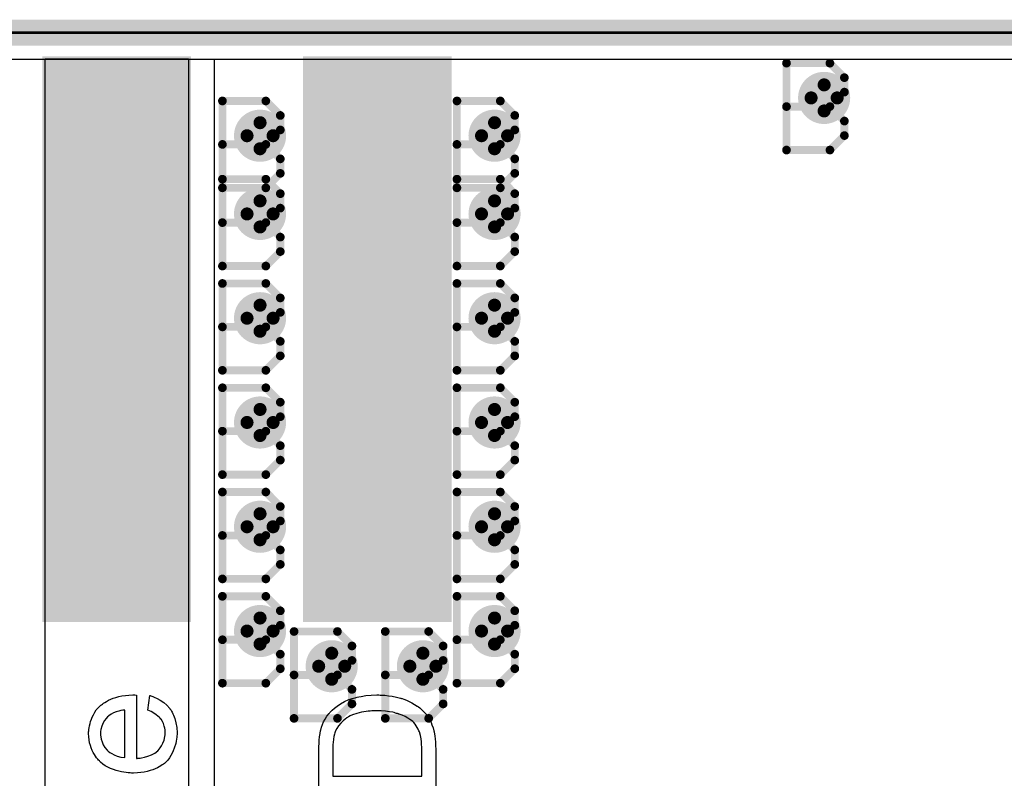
# Model space of a CAD drawing. Extents: x -2.2 to 8.3, y -2.9 to 5.2.
# Tile 54 of 205: x 0.713 to 1.091, y 2.964 to 3.255. Entities that reach past the tile are written whole.
import ezdxf

# ---------------------------------------------------------------- set-up
doc = ezdxf.new("R2010")
doc.units = 0
doc.layers.get('0').update_dxf_attribs({"linetype": 'CONTINUOUS'})
for name, color, linetype in [('acc-ni-360-20-in-a_board_dimension', 6, 'CONTINUOUS'), ('acc-ni-360-20-in-a_copper_signal_bot', 5, 'CONTINUOUS'), ('acc-ni-360-20-in-a_copper_signal_top', 1, 'CONTINUOUS'), ('acc-ni-360-20-in-a_drawing_1', 1, 'CONTINUOUS'), ('acc-ni-360-20-in-a_drillmap_1', 1, 'CONTINUOUS'), ('acc-ni-360-20-in-a_legend_top', 2, 'CONTINUOUS'), ('acc-ni-360-20-in-a_profile', 1, 'CONTINUOUS'), ('acc-ni-360-20-in-a_pth_drill', 1, 'CONTINUOUS'), ('acc-ni-360-20-in-a_soldermask_bot', 1, 'CONTINUOUS'), ('acc-ni-360-20-in-a_soldermask_top', 1, 'CONTINUOUS')]:
    doc.layers.add(name, color=color, linetype=linetype)

# ---------------------------------------------------------------- blocks, each defined once
blk = doc.blocks.new('D13')
at = {"const_width": 0.215}
blk.add_lwpolyline([(-0.0275, 0), (0.0275, 0)], dxfattribs=at)
blk = doc.blocks.new('D16')
at = {"const_width": 0.01}
blk.add_lwpolyline([(-0.005, 0, 1), (0.005, 0, 1)], format="xyb", close=True, dxfattribs=at)
blk = doc.blocks.new('D26')
at = {"const_width": 0.217}
blk.add_lwpolyline([(-0.0285, 0), (0.0285, 0)], dxfattribs=at)
blk = doc.blocks.new('D28')
at = {"const_width": 0.006}
blk.add_lwpolyline([(-0.003, 0, 1), (0.003, 0, 1)], format="xyb", close=True, dxfattribs=at)
blk = doc.blocks.new('D37')
at = {"const_width": 0.005}
blk.add_lwpolyline([(-0.0025, 0, 1), (0.0025, 0, 1)], format="xyb", close=True, dxfattribs=at)
blk = doc.blocks.new('D40')
at = {"const_width": 0.001667}
blk.add_lwpolyline([(-0.000833, 0, 1), (0.000833, 0, 1)], format="xyb", close=True, dxfattribs=at)
blk = doc.blocks.new('D42')
at = {"const_width": 0.0025}
blk.add_lwpolyline([(-0.00125, 0, 1), (0.00125, 0, 1)], format="xyb", close=True, dxfattribs=at)

msp = doc.modelspace()

# ---------------------------------------------------------------- linework, layer by layer
at = {"layer": 'acc-ni-360-20-in-a_board_dimension', "color": 6, "const_width": 0.01}
msp.add_lwpolyline([(0, 3.25), (1.5, 3.25)], dxfattribs=at)
at = {"layer": 'acc-ni-360-20-in-a_copper_signal_bot', "color": 5}
msp.add_lwpolyline([(1.489805, 0.010195), (0.010195, 0.010195), (0.010195, 3.239805), (1.489805, 3.239805), (1.489805, 0.010195)], dxfattribs=at)
at = {"layer": 'acc-ni-360-20-in-a_copper_signal_top', "color": 1}
for points in [[(0.7775, 2.790354), (1.232284, 2.790354), (1.279528, 2.74311), (1.279527, 1.830102), (1.232284, 1.830102), (1.232284, 2.37683), (1.228485, 2.37683), (1.228347, 2.376969), (1.228347, 2.424213), (1.232284, 2.424213), (1.232284, 2.74311), (0.769744, 2.74311), (0.7225, 2.790354), (0.7225, 3.24), (0.7775, 3.24), (0.7775, 2.790354)], [(1.489805, 2.825), (0.7875, 2.825), (0.7875, 3.239805), (1.489805, 3.239805), (1.489805, 2.825)]]:
    msp.add_lwpolyline(points, dxfattribs=at)
at = {"layer": 'acc-ni-360-20-in-a_drawing_1', "color": 1, "const_width": 0.003}
for points in [[(1.007059, 3.238328), (1.007059, 3.205006)], [(1.023721, 3.238328), (1.007059, 3.238328)], [(1.029274, 3.232774), (1.023721, 3.238328)], [(1.029274, 3.227221), (1.029274, 3.232774)], [(1.023721, 3.221667), (1.029274, 3.227221)], [(0.790559, 3.223828), (0.790559, 3.190506)], [(0.807221, 3.223828), (0.790559, 3.223828)], [(0.812774, 3.218274), (0.807221, 3.223828)], [(0.880559, 3.223828), (0.880559, 3.190506)], [(0.897221, 3.223828), (0.880559, 3.223828)], [(0.902774, 3.218274), (0.897221, 3.223828)], [(0.812774, 3.212721), (0.812774, 3.218274)], [(0.902774, 3.212721), (0.902774, 3.218274)], [(1.023721, 3.221667), (1.007059, 3.221667)], [(1.007059, 3.221667), (1.023721, 3.221667)], [(1.029274, 3.216113), (1.023721, 3.221667)], [(1.029274, 3.210559), (1.029274, 3.216113)], [(0.807221, 3.207167), (0.812774, 3.212721)], [(0.897221, 3.207167), (0.902774, 3.212721)], [(0.807221, 3.207167), (0.790559, 3.207167)], [(0.790559, 3.207167), (0.807221, 3.207167)], [(0.812774, 3.201613), (0.807221, 3.207167)], [(0.897221, 3.207167), (0.880559, 3.207167)], [(0.880559, 3.207167), (0.897221, 3.207167)], [(0.902774, 3.201613), (0.897221, 3.207167)], [(1.023721, 3.205006), (1.029274, 3.210559)], [(1.007059, 3.205006), (1.023721, 3.205006)], [(0.812774, 3.196059), (0.812774, 3.201613)], [(0.902774, 3.196059), (0.902774, 3.201613)], [(0.807221, 3.190506), (0.812774, 3.196059)], [(0.897221, 3.190506), (0.902774, 3.196059)], [(0.790559, 3.193828), (0.790559, 3.160506)], [(0.807221, 3.193828), (0.790559, 3.193828)], [(0.812774, 3.188274), (0.807221, 3.193828)], [(0.880559, 3.193828), (0.880559, 3.160506)], [(0.897221, 3.193828), (0.880559, 3.193828)], [(0.902774, 3.188274), (0.897221, 3.193828)], [(0.790559, 3.190506), (0.807221, 3.190506)], [(0.812774, 3.182721), (0.812774, 3.188274)], [(0.880559, 3.190506), (0.897221, 3.190506)], [(0.902774, 3.182721), (0.902774, 3.188274)], [(0.807221, 3.177167), (0.812774, 3.182721)], [(0.897221, 3.177167), (0.902774, 3.182721)], [(0.807221, 3.177167), (0.790559, 3.177167)], [(0.790559, 3.177167), (0.807221, 3.177167)], [(0.812774, 3.171613), (0.807221, 3.177167)], [(0.897221, 3.177167), (0.880559, 3.177167)], [(0.880559, 3.177167), (0.897221, 3.177167)], [(0.902774, 3.171613), (0.897221, 3.177167)], [(0.812774, 3.166059), (0.812774, 3.171613)], [(0.902774, 3.166059), (0.902774, 3.171613)], [(0.807221, 3.160506), (0.812774, 3.166059)], [(0.897221, 3.160506), (0.902774, 3.166059)], [(0.790559, 3.160506), (0.807221, 3.160506)], [(0.880559, 3.160506), (0.897221, 3.160506)], [(0.790559, 3.153828), (0.790559, 3.120506)], [(0.807221, 3.153828), (0.790559, 3.153828)], [(0.812774, 3.148274), (0.807221, 3.153828)], [(0.880559, 3.153828), (0.880559, 3.120506)], [(0.897221, 3.153828), (0.880559, 3.153828)], [(0.902774, 3.148274), (0.897221, 3.153828)], [(0.812774, 3.142721), (0.812774, 3.148274)], [(0.902774, 3.142721), (0.902774, 3.148274)], [(0.807221, 3.137167), (0.812774, 3.142721)], [(0.897221, 3.137167), (0.902774, 3.142721)], [(0.807221, 3.137167), (0.790559, 3.137167)], [(0.790559, 3.137167), (0.807221, 3.137167)], [(0.812774, 3.131613), (0.807221, 3.137167)], [(0.897221, 3.137167), (0.880559, 3.137167)], [(0.880559, 3.137167), (0.897221, 3.137167)], [(0.902774, 3.131613), (0.897221, 3.137167)], [(0.812774, 3.126059), (0.812774, 3.131613)], [(0.902774, 3.126059), (0.902774, 3.131613)], [(0.807221, 3.120506), (0.812774, 3.126059)], [(0.897221, 3.120506), (0.902774, 3.126059)], [(0.790559, 3.120506), (0.807221, 3.120506)], [(0.880559, 3.120506), (0.897221, 3.120506)], [(0.790559, 3.113828), (0.790559, 3.080506)], [(0.807221, 3.113828), (0.790559, 3.113828)], [(0.812774, 3.108274), (0.807221, 3.113828)], [(0.880559, 3.113828), (0.880559, 3.080506)], [(0.897221, 3.113828), (0.880559, 3.113828)], [(0.902774, 3.108274), (0.897221, 3.113828)], [(0.812774, 3.102721), (0.812774, 3.108274)], [(0.902774, 3.102721), (0.902774, 3.108274)], [(0.807221, 3.097167), (0.812774, 3.102721)], [(0.897221, 3.097167), (0.902774, 3.102721)], [(0.807221, 3.097167), (0.790559, 3.097167)], [(0.790559, 3.097167), (0.807221, 3.097167)], [(0.812774, 3.091613), (0.807221, 3.097167)], [(0.897221, 3.097167), (0.880559, 3.097167)], [(0.880559, 3.097167), (0.897221, 3.097167)], [(0.902774, 3.091613), (0.897221, 3.097167)], [(0.812774, 3.086059), (0.812774, 3.091613)], [(0.902774, 3.086059), (0.902774, 3.091613)], [(0.807221, 3.080506), (0.812774, 3.086059)], [(0.897221, 3.080506), (0.902774, 3.086059)], [(0.790559, 3.080506), (0.807221, 3.080506)], [(0.880559, 3.080506), (0.897221, 3.080506)], [(0.790559, 3.073828), (0.790559, 3.040506)], [(0.807221, 3.073828), (0.790559, 3.073828)], [(0.812774, 3.068274), (0.807221, 3.073828)], [(0.880559, 3.073828), (0.880559, 3.040506)], [(0.897221, 3.073828), (0.880559, 3.073828)], [(0.902774, 3.068274), (0.897221, 3.073828)], [(0.812774, 3.062721), (0.812774, 3.068274)], [(0.902774, 3.062721), (0.902774, 3.068274)], [(0.807221, 3.057167), (0.812774, 3.062721)], [(0.897221, 3.057167), (0.902774, 3.062721)], [(0.807221, 3.057167), (0.790559, 3.057167)], [(0.790559, 3.057167), (0.807221, 3.057167)], [(0.812774, 3.051613), (0.807221, 3.057167)], [(0.897221, 3.057167), (0.880559, 3.057167)], [(0.880559, 3.057167), (0.897221, 3.057167)], [(0.902774, 3.051613), (0.897221, 3.057167)], [(0.812774, 3.046059), (0.812774, 3.051613)], [(0.902774, 3.046059), (0.902774, 3.051613)], [(0.807221, 3.040506), (0.812774, 3.046059)], [(0.897221, 3.040506), (0.902774, 3.046059)], [(0.790559, 3.040506), (0.807221, 3.040506)], [(0.880559, 3.040506), (0.897221, 3.040506)], [(0.790559, 3.033828), (0.790559, 3.000506)], [(0.807221, 3.033828), (0.790559, 3.033828)], [(0.812774, 3.028274), (0.807221, 3.033828)], [(0.880559, 3.033828), (0.880559, 3.000506)], [(0.897221, 3.033828), (0.880559, 3.033828)], [(0.902774, 3.028274), (0.897221, 3.033828)], [(0.812774, 3.022721), (0.812774, 3.028274)], [(0.902774, 3.022721), (0.902774, 3.028274)], [(0.807221, 3.017167), (0.812774, 3.022721)], [(0.897221, 3.017167), (0.902774, 3.022721)], [(0.818059, 3.020328), (0.818059, 2.987006)], [(0.834721, 3.020328), (0.818059, 3.020328)], [(0.840274, 3.014774), (0.834721, 3.020328)], [(0.853059, 3.020328), (0.853059, 2.987006)], [(0.869721, 3.020328), (0.853059, 3.020328)], [(0.875274, 3.014774), (0.869721, 3.020328)], [(0.807221, 3.017167), (0.790559, 3.017167)], [(0.790559, 3.017167), (0.807221, 3.017167)], [(0.812774, 3.011613), (0.807221, 3.017167)], [(0.840274, 3.009221), (0.840274, 3.014774)], [(0.875274, 3.009221), (0.875274, 3.014774)], [(0.897221, 3.017167), (0.880559, 3.017167)], [(0.880559, 3.017167), (0.897221, 3.017167)], [(0.902774, 3.011613), (0.897221, 3.017167)], [(0.812774, 3.006059), (0.812774, 3.011613)], [(0.902774, 3.006059), (0.902774, 3.011613)], [(0.834721, 3.003667), (0.840274, 3.009221)], [(0.869721, 3.003667), (0.875274, 3.009221)], [(0.807221, 3.000506), (0.812774, 3.006059)], [(0.834721, 3.003667), (0.818059, 3.003667)], [(0.818059, 3.003667), (0.834721, 3.003667)], [(0.840274, 2.998113), (0.834721, 3.003667)], [(0.869721, 3.003667), (0.853059, 3.003667)], [(0.853059, 3.003667), (0.869721, 3.003667)], [(0.875274, 2.998113), (0.869721, 3.003667)], [(0.897221, 3.000506), (0.902774, 3.006059)], [(0.790559, 3.000506), (0.807221, 3.000506)], [(0.880559, 3.000506), (0.897221, 3.000506)], [(0.840274, 2.992559), (0.840274, 2.998113)], [(0.875274, 2.992559), (0.875274, 2.998113)], [(0.834721, 2.987006), (0.840274, 2.992559)], [(0.869721, 2.987006), (0.875274, 2.992559)], [(0.818059, 2.987006), (0.834721, 2.987006)], [(0.853059, 2.987006), (0.869721, 2.987006)]]:
    msp.add_lwpolyline(points, dxfattribs=at)
at = {"layer": 'acc-ni-360-20-in-a_drillmap_1', "color": 1, "const_width": 0.005}
for points in [[(1.0215, 3.22), (1.0215, 3.23)], [(1.0165, 3.225), (1.0265, 3.225)], [(0.805, 3.2055), (0.805, 3.2155)], [(0.895, 3.2055), (0.895, 3.2155)], [(0.8, 3.2105), (0.81, 3.2105)], [(0.89, 3.2105), (0.9, 3.2105)], [(0.805, 3.1755), (0.805, 3.1855)], [(0.895, 3.1755), (0.895, 3.1855)], [(0.8, 3.1805), (0.81, 3.1805)], [(0.89, 3.1805), (0.9, 3.1805)], [(0.805, 3.1355), (0.805, 3.1455)], [(0.895, 3.1355), (0.895, 3.1455)], [(0.8, 3.1405), (0.81, 3.1405)], [(0.89, 3.1405), (0.9, 3.1405)], [(0.805, 3.0955), (0.805, 3.1055)], [(0.895, 3.0955), (0.895, 3.1055)], [(0.8, 3.1005), (0.81, 3.1005)], [(0.89, 3.1005), (0.9, 3.1005)], [(0.805, 3.0555), (0.805, 3.0655)], [(0.895, 3.0555), (0.895, 3.0655)], [(0.8, 3.0605), (0.81, 3.0605)], [(0.89, 3.0605), (0.9, 3.0605)], [(0.805, 3.0155), (0.805, 3.0255)], [(0.895, 3.0155), (0.895, 3.0255)], [(0.8, 3.0205), (0.81, 3.0205)], [(0.89, 3.0205), (0.9, 3.0205)], [(0.8325, 3.002), (0.8325, 3.012)], [(0.8675, 3.002), (0.8675, 3.012)], [(0.8275, 3.007), (0.8375, 3.007)], [(0.8625, 3.007), (0.8725, 3.007)]]:
    msp.add_lwpolyline(points, dxfattribs=at)
at = {"layer": 'acc-ni-360-20-in-a_legend_top', "color": 2}
for points in [[(0.757582, 2.995935), (0.757582, 2.971635), (0.757646, 2.971635), (0.757841, 2.971635), (0.7581, 2.9717), (0.758489, 2.9717), (0.758942, 2.971765), (0.759461, 2.971894), (0.760627, 2.972089), (0.761923, 2.972478), (0.763349, 2.972996), (0.764645, 2.973709), (0.765811, 2.974616), (0.765811, 2.974681), (0.765941, 2.974746), (0.766265, 2.975134), (0.766718, 2.975718), (0.767172, 2.976495), (0.76769, 2.977532), (0.768144, 2.978698), (0.768468, 2.979994), (0.768533, 2.980707), (0.768598, 2.981485), (0.768598, 2.982003), (0.768533, 2.982586), (0.768403, 2.983299), (0.768209, 2.984077), (0.76795, 2.984984), (0.767561, 2.985826), (0.767042, 2.986669), (0.766978, 2.986734), (0.766718, 2.987058), (0.76633, 2.987446), (0.765811, 2.9879), (0.765098, 2.988418), (0.764191, 2.989002), (0.763154, 2.989585), (0.761923, 2.990103), (0.762636, 2.995806), (0.762701, 2.995806), (0.76283, 2.995741), (0.76309, 2.995676), (0.763478, 2.995546), (0.763867, 2.995352), (0.764386, 2.995158), (0.765487, 2.994639), (0.766718, 2.993991), (0.768014, 2.993084), (0.769246, 2.992047), (0.770412, 2.990751), (0.770412, 2.990686), (0.770542, 2.990557), (0.770671, 2.990362), (0.770866, 2.990103), (0.77106, 2.989714), (0.771254, 2.989326), (0.771514, 2.988807), (0.771773, 2.988224), (0.772032, 2.987576), (0.772291, 2.986928), (0.77268, 2.985308), (0.773004, 2.983494), (0.773134, 2.981485), (0.773134, 2.980772), (0.773069, 2.980318), (0.773004, 2.979735), (0.772874, 2.979022), (0.772745, 2.978245), (0.772615, 2.977402), (0.772097, 2.975588), (0.771708, 2.974616), (0.771319, 2.973709), (0.770801, 2.972737), (0.770218, 2.97183), (0.76957, 2.970987), (0.768792, 2.970145), (0.768727, 2.97008), (0.768598, 2.96995), (0.768338, 2.969756), (0.76795, 2.969497), (0.767496, 2.969173), (0.766978, 2.968849), (0.76633, 2.96846), (0.765617, 2.968071), (0.764774, 2.967682), (0.763867, 2.967294), (0.76283, 2.96697), (0.761729, 2.966646), (0.760562, 2.966386), (0.759266, 2.966192), (0.757906, 2.966062), (0.75648, 2.965998), (0.756415, 2.965998), (0.756091, 2.965998), (0.755702, 2.965998), (0.755119, 2.966062), (0.754406, 2.966127), (0.753629, 2.966192), (0.752722, 2.966322), (0.751814, 2.966516), (0.749741, 2.967034), (0.748704, 2.967358), (0.747602, 2.967747), (0.746566, 2.968266), (0.745594, 2.968849), (0.744622, 2.969497), (0.743714, 2.97021), (0.74365, 2.970274), (0.74352, 2.970404), (0.743326, 2.970663), (0.743002, 2.970987), (0.742678, 2.971376), (0.742289, 2.971894), (0.741835, 2.972478), (0.741446, 2.97319), (0.740993, 2.973903), (0.740604, 2.974746), (0.740215, 2.975653), (0.739891, 2.976625), (0.739567, 2.977662), (0.739373, 2.978763), (0.739243, 2.97993), (0.739178, 2.981161), (0.739178, 2.981809), (0.739243, 2.982262), (0.739308, 2.982781), (0.739438, 2.983429), (0.739567, 2.984142), (0.739762, 2.984984), (0.739956, 2.985762), (0.74028, 2.986669), (0.740604, 2.987511), (0.741058, 2.988418), (0.741576, 2.989326), (0.742159, 2.990233), (0.742872, 2.991075), (0.74365, 2.991853), (0.743714, 2.991918), (0.743844, 2.992047), (0.744103, 2.992242), (0.744492, 2.992501), (0.744946, 2.992825), (0.745464, 2.993149), (0.746112, 2.993538), (0.74689, 2.993926), (0.747732, 2.994315), (0.748639, 2.994704), (0.749676, 2.995028), (0.750778, 2.995352), (0.752009, 2.995611), (0.753305, 2.995806), (0.754666, 2.995935), (0.756156, 2.996), (0.756221, 2.996), (0.75648, 2.996), (0.756934, 2.996), (0.757582, 2.995935)], [(0.827579, 2.958934), (0.827579, 2.976171), (0.827644, 2.977338), (0.827709, 2.978634), (0.827838, 2.97993), (0.828033, 2.981226), (0.828227, 2.982327), (0.828227, 2.982392), (0.828292, 2.982522), (0.828292, 2.982716), (0.828422, 2.982975), (0.828616, 2.983688), (0.82894, 2.984595), (0.829394, 2.985632), (0.829977, 2.986734), (0.830625, 2.987835), (0.831467, 2.988872), (0.831532, 2.988937), (0.831597, 2.989002), (0.831791, 2.989196), (0.831986, 2.989455), (0.832634, 2.990103), (0.833541, 2.990881), (0.834642, 2.991723), (0.835938, 2.99263), (0.837429, 2.993473), (0.839114, 2.994186), (0.839178, 2.994186), (0.839308, 2.99425), (0.839567, 2.99438), (0.839956, 2.994445), (0.84041, 2.994639), (0.840928, 2.994769), (0.841511, 2.994898), (0.842224, 2.995093), (0.842937, 2.995287), (0.843779, 2.995417), (0.845594, 2.995741), (0.847602, 2.995935), (0.849806, 2.996), (0.84987, 2.996), (0.85, 2.996), (0.850324, 2.996), (0.850648, 2.996), (0.851102, 2.995935)], [(0.851102, 2.995935), (0.85162, 2.995935), (0.852851, 2.99587), (0.854277, 2.995676), (0.855767, 2.995482), (0.857322, 2.995158), (0.858878, 2.994769), (0.858942, 2.994769), (0.859072, 2.994704), (0.859266, 2.994639), (0.859526, 2.994574), (0.860238, 2.994315), (0.861146, 2.993926), (0.862182, 2.993538), (0.863219, 2.993019), (0.864321, 2.992371), (0.865358, 2.991723), (0.865487, 2.991658), (0.865811, 2.991399), (0.866265, 2.99101), (0.866848, 2.990492), (0.867496, 2.989909), (0.868144, 2.989196), (0.868857, 2.988483), (0.86944, 2.987641), (0.869505, 2.987511), (0.869699, 2.987252), (0.869958, 2.986798), (0.870282, 2.98615), (0.870671, 2.985373), (0.870995, 2.984466), (0.871384, 2.983429), (0.871708, 2.982262), (0.871708, 2.982133), (0.871773, 2.981938), (0.871838, 2.981744), (0.871902, 2.981096), (0.872032, 2.980189), (0.872162, 2.979152), (0.872291, 2.977921), (0.872356, 2.97656), (0.872421, 2.97507), (0.872421, 2.958934)], [(0.753046, 2.990168), (0.752981, 2.990168), (0.752851, 2.990168), (0.752657, 2.990103), (0.752398, 2.990103), (0.75162, 2.989974), (0.750778, 2.989779), (0.749741, 2.989455), (0.748769, 2.989131), (0.747797, 2.988613), (0.746954, 2.98803), (0.74689, 2.98803), (0.746825, 2.9879), (0.746436, 2.987576), (0.745918, 2.986993), (0.745334, 2.986215), (0.744751, 2.985243), (0.744233, 2.984077), (0.743844, 2.982716), (0.743779, 2.982003), (0.743714, 2.981226), (0.743714, 2.980837), (0.743779, 2.980578), (0.743844, 2.979865), (0.744038, 2.979022), (0.744362, 2.977986), (0.744816, 2.976884), (0.745464, 2.975847), (0.746306, 2.97481), (0.746436, 2.974681), (0.74676, 2.974422), (0.747343, 2.973968), (0.748121, 2.973514), (0.749028, 2.972996), (0.750194, 2.972542), (0.751555, 2.972154), (0.753046, 2.971959), (0.753046, 2.990168)], [(0.849676, 2.989909), (0.849611, 2.989909), (0.849352, 2.989909), (0.849028, 2.989909), (0.84851, 2.989844), (0.847926, 2.989844), (0.847278, 2.989779), (0.846501, 2.989714), (0.845723, 2.98965), (0.843974, 2.989326), (0.842159, 2.988937), (0.840474, 2.988354), (0.839632, 2.987965), (0.838919, 2.987576), (0.838854, 2.987576), (0.838725, 2.987446), (0.83853, 2.987317), (0.838271, 2.987187), (0.837623, 2.986669), (0.836846, 2.986021), (0.836003, 2.985178), (0.835161, 2.984206), (0.834448, 2.983105), (0.833865, 2.981938), (0.8338, 2.981809), (0.833735, 2.981485), (0.833541, 2.980902), (0.833346, 2.980059), (0.833217, 2.979022), (0.833022, 2.977726), (0.832958, 2.976949), (0.832958, 2.976106), (0.832893, 2.975264), (0.832893, 2.964896), (0.867107, 2.964896), (0.867107, 2.975523), (0.867042, 2.975977), (0.866978, 2.976949), (0.866913, 2.97805), (0.866783, 2.979217), (0.866589, 2.980383), (0.86633, 2.981355), (0.866265, 2.981485), (0.8662, 2.981809), (0.866006, 2.982262), (0.865746, 2.982846), (0.865358, 2.983494), (0.864969, 2.984142), (0.864515, 2.98479), (0.863997, 2.985438), (0.863867, 2.985502), (0.863608, 2.985762), (0.863154, 2.98615), (0.862506, 2.986604), (0.861664, 2.987122), (0.860692, 2.987706), (0.85959, 2.988224), (0.858359, 2.988678), (0.858294, 2.988678), (0.858165, 2.988742), (0.85797, 2.988807), (0.857711, 2.988872), (0.857387, 2.988937), (0.856934, 2.989066), (0.85648, 2.989196), (0.855962, 2.989326), (0.854666, 2.98952), (0.853175, 2.989714), (0.85149, 2.989844), (0.849676, 2.989909)]]:
    msp.add_lwpolyline(points, dxfattribs=at)
at = {"layer": 'acc-ni-360-20-in-a_profile', "color": 1, "const_width": 0.001}
msp.add_lwpolyline([(0, 3.25), (1.5, 3.25)], dxfattribs=at)
at = {"layer": 'acc-ni-360-20-in-a_soldermask_bot', "color": 1}
msp.add_lwpolyline([(1.5, 0), (0, 0), (0, 3.25), (1.5, 3.25), (1.5, 0)], dxfattribs=at)

# ---------------------------------------------------------------- block references
at = {"layer": 'acc-ni-360-20-in-a_copper_signal_bot'}
for p in [(1.0215, 3.225), (0.805, 3.2105), (0.895, 3.2105), (0.805, 3.1805), (0.895, 3.1805), (0.805, 3.1405), (0.895, 3.1405), (0.805, 3.1005), (0.895, 3.1005), (0.805, 3.0605), (0.895, 3.0605), (0.805, 3.0205), (0.895, 3.0205), (0.8325, 3.007), (0.8675, 3.007)]:
    msp.add_blockref('D16', p, dxfattribs=at)
at = {"layer": 'acc-ni-360-20-in-a_copper_signal_top'}
for name, p in [('D13', (0.65, 3.1325)), ('D13', (0.75, 3.1325)), ('D13', (0.85, 3.1325)), ('D16', (1.0215, 3.225)), ('D16', (0.805, 3.2105)), ('D16', (0.895, 3.2105)), ('D16', (0.805, 3.1805)), ('D16', (0.895, 3.1805)), ('D16', (0.805, 3.1405)), ('D16', (0.895, 3.1405)), ('D16', (0.805, 3.1005)), ('D16', (0.895, 3.1005)), ('D16', (0.805, 3.0605)), ('D16', (0.895, 3.0605)), ('D16', (0.805, 3.0205)), ('D16', (0.895, 3.0205)), ('D16', (0.8325, 3.007)), ('D16', (0.8675, 3.007))]:
    msp.add_blockref(name, p, dxfattribs=at)
at = {"layer": 'acc-ni-360-20-in-a_drawing_1'}
for p in [(1.007059, 3.238328), (1.007059, 3.238328), (1.023721, 3.238328), (1.029274, 3.232774), (1.029274, 3.227221), (0.790559, 3.223828), (0.790559, 3.223828), (0.807221, 3.223828), (0.880559, 3.223828), (0.880559, 3.223828), (0.897221, 3.223828), (0.812774, 3.218274), (0.902774, 3.218274), (1.007059, 3.221667), (1.023721, 3.221667), (1.023721, 3.221667), (1.029274, 3.216113), (0.812774, 3.212721), (0.902774, 3.212721), (1.029274, 3.210559), (0.790559, 3.207167), (0.807221, 3.207167), (0.807221, 3.207167), (0.880559, 3.207167), (0.897221, 3.207167), (0.897221, 3.207167), (1.007059, 3.205006), (1.023721, 3.205006), (0.812774, 3.201613), (0.902774, 3.201613), (0.812774, 3.196059), (0.902774, 3.196059), (0.790559, 3.193828), (0.790559, 3.193828), (0.807221, 3.193828), (0.880559, 3.193828), (0.880559, 3.193828), (0.897221, 3.193828), (0.790559, 3.190506), (0.807221, 3.190506), (0.812774, 3.188274), (0.880559, 3.190506), (0.897221, 3.190506), (0.902774, 3.188274), (0.812774, 3.182721), (0.902774, 3.182721), (0.790559, 3.177167), (0.807221, 3.177167), (0.807221, 3.177167), (0.880559, 3.177167), (0.897221, 3.177167), (0.897221, 3.177167), (0.812774, 3.171613), (0.902774, 3.171613), (0.812774, 3.166059), (0.902774, 3.166059), (0.790559, 3.160506), (0.807221, 3.160506), (0.880559, 3.160506), (0.897221, 3.160506), (0.790559, 3.153828), (0.790559, 3.153828), (0.807221, 3.153828), (0.880559, 3.153828), (0.880559, 3.153828), (0.897221, 3.153828), (0.812774, 3.148274), (0.902774, 3.148274), (0.812774, 3.142721), (0.902774, 3.142721), (0.790559, 3.137167), (0.807221, 3.137167), (0.807221, 3.137167), (0.880559, 3.137167), (0.897221, 3.137167), (0.897221, 3.137167), (0.812774, 3.131613), (0.902774, 3.131613), (0.812774, 3.126059), (0.902774, 3.126059), (0.790559, 3.120506), (0.807221, 3.120506), (0.880559, 3.120506), (0.897221, 3.120506), (0.790559, 3.113828), (0.790559, 3.113828), (0.807221, 3.113828), (0.880559, 3.113828), (0.880559, 3.113828), (0.897221, 3.113828), (0.812774, 3.108274), (0.902774, 3.108274), (0.812774, 3.102721), (0.902774, 3.102721), (0.790559, 3.097167), (0.807221, 3.097167), (0.807221, 3.097167), (0.880559, 3.097167), (0.897221, 3.097167), (0.897221, 3.097167), (0.812774, 3.091613), (0.902774, 3.091613), (0.812774, 3.086059), (0.902774, 3.086059), (0.790559, 3.080506), (0.807221, 3.080506), (0.880559, 3.080506), (0.897221, 3.080506), (0.790559, 3.073828), (0.790559, 3.073828), (0.807221, 3.073828), (0.880559, 3.073828), (0.880559, 3.073828), (0.897221, 3.073828), (0.812774, 3.068274), (0.902774, 3.068274), (0.812774, 3.062721), (0.902774, 3.062721), (0.790559, 3.057167), (0.807221, 3.057167), (0.807221, 3.057167), (0.880559, 3.057167), (0.897221, 3.057167), (0.897221, 3.057167), (0.812774, 3.051613), (0.902774, 3.051613), (0.812774, 3.046059), (0.902774, 3.046059), (0.790559, 3.040506), (0.807221, 3.040506), (0.880559, 3.040506), (0.897221, 3.040506), (0.790559, 3.033828), (0.790559, 3.033828), (0.807221, 3.033828), (0.880559, 3.033828), (0.880559, 3.033828), (0.897221, 3.033828), (0.812774, 3.028274), (0.902774, 3.028274), (0.812774, 3.022721), (0.902774, 3.022721), (0.818059, 3.020328), (0.818059, 3.020328), (0.834721, 3.020328), (0.853059, 3.020328), (0.853059, 3.020328), (0.869721, 3.020328), (0.790559, 3.017167), (0.807221, 3.017167), (0.807221, 3.017167), (0.840274, 3.014774), (0.875274, 3.014774), (0.880559, 3.017167), (0.897221, 3.017167), (0.897221, 3.017167), (0.812774, 3.011613), (0.902774, 3.011613), (0.840274, 3.009221), (0.875274, 3.009221), (0.812774, 3.006059), (0.818059, 3.003667), (0.834721, 3.003667), (0.834721, 3.003667), (0.853059, 3.003667), (0.869721, 3.003667), (0.869721, 3.003667), (0.902774, 3.006059), (0.790559, 3.000506), (0.807221, 3.000506), (0.880559, 3.000506), (0.897221, 3.000506), (0.840274, 2.998113), (0.875274, 2.998113), (0.840274, 2.992559), (0.875274, 2.992559), (0.818059, 2.987006), (0.834721, 2.987006), (0.853059, 2.987006), (0.869721, 2.987006)]:
    msp.add_blockref('D40', p, dxfattribs=at)
at = {"layer": 'acc-ni-360-20-in-a_drillmap_1'}
for p in [(1.0215, 3.23), (1.0165, 3.225), (1.0265, 3.225), (1.0215, 3.22), (0.805, 3.2155), (0.895, 3.2155), (0.8, 3.2105), (0.81, 3.2105), (0.89, 3.2105), (0.9, 3.2105), (0.805, 3.2055), (0.895, 3.2055), (0.805, 3.1855), (0.895, 3.1855), (0.8, 3.1805), (0.81, 3.1805), (0.89, 3.1805), (0.9, 3.1805), (0.805, 3.1755), (0.895, 3.1755), (0.805, 3.1455), (0.895, 3.1455), (0.8, 3.1405), (0.81, 3.1405), (0.89, 3.1405), (0.9, 3.1405), (0.805, 3.1355), (0.895, 3.1355), (0.805, 3.1055), (0.895, 3.1055), (0.8, 3.1005), (0.81, 3.1005), (0.89, 3.1005), (0.9, 3.1005), (0.805, 3.0955), (0.895, 3.0955), (0.805, 3.0655), (0.895, 3.0655), (0.8, 3.0605), (0.81, 3.0605), (0.89, 3.0605), (0.9, 3.0605), (0.805, 3.0555), (0.895, 3.0555), (0.805, 3.0255), (0.895, 3.0255), (0.8, 3.0205), (0.81, 3.0205), (0.89, 3.0205), (0.9, 3.0205), (0.805, 3.0155), (0.895, 3.0155), (0.8325, 3.012), (0.8675, 3.012), (0.8275, 3.007), (0.8375, 3.007), (0.8625, 3.007), (0.8725, 3.007), (0.8325, 3.002), (0.8675, 3.002)]:
    msp.add_blockref('D42', p, dxfattribs=at)
at = {"layer": 'acc-ni-360-20-in-a_pth_drill'}
for p in [(1.0215, 3.225), (0.805, 3.2105), (0.895, 3.2105), (0.805, 3.1805), (0.895, 3.1805), (0.805, 3.1405), (0.895, 3.1405), (0.805, 3.1005), (0.895, 3.1005), (0.805, 3.0605), (0.895, 3.0605), (0.805, 3.0205), (0.895, 3.0205), (0.8325, 3.007), (0.8675, 3.007)]:
    msp.add_blockref('D37', p, dxfattribs=at)
at = {"layer": 'acc-ni-360-20-in-a_soldermask_top'}
for name, p in [('D26', (0.65, 3.1325)), ('D26', (0.75, 3.1325)), ('D26', (0.85, 3.1325)), ('D28', (1.0215, 3.225)), ('D28', (0.805, 3.2105)), ('D28', (0.895, 3.2105)), ('D28', (0.805, 3.1805)), ('D28', (0.895, 3.1805)), ('D28', (0.805, 3.1405)), ('D28', (0.895, 3.1405)), ('D28', (0.805, 3.1005)), ('D28', (0.895, 3.1005)), ('D28', (0.805, 3.0605)), ('D28', (0.895, 3.0605)), ('D28', (0.805, 3.0205)), ('D28', (0.895, 3.0205)), ('D28', (0.8325, 3.007)), ('D28', (0.8675, 3.007))]:
    msp.add_blockref(name, p, dxfattribs=at)

doc.saveas('drawing.dxf')
